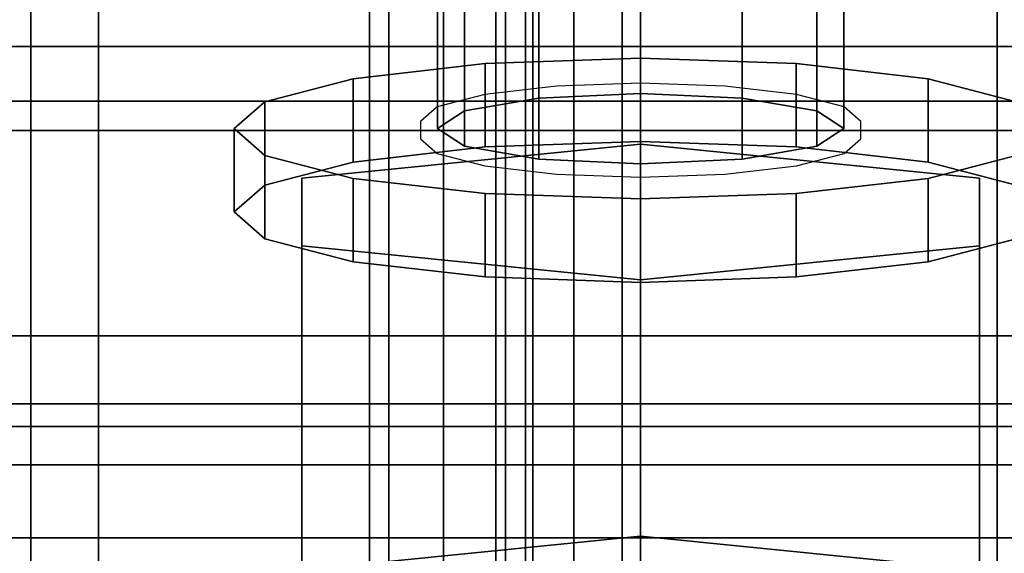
# Model space of a CAD drawing. Extents: x -48 to 48, y -49.6 to 48.
# Tile 29 of 256: x -2.6 to -0.8, y -36.8 to -35.8. Entities that reach past the tile are written whole.
import ezdxf

# ---------------------------------------------------------------- set-up
doc = ezdxf.new("R2010")
doc.units = 0

msp = doc.modelspace()

# ---------------------------------------------------------------- linework, layer by layer
at = {"layer": '10B4 [64]', "color": 1}
for points, invisible_edges in [([(12, -36.375, 92.5997), (-12, -36.375, 92.5997), (-12, -34.1491, 92.2084)], 12), ([(12, -36.375, 92.5997), (-12, -34.1491, 92.2084), (12, -34.1491, 92.2084)], 1), ([(12, -35.996, 93.485), (-12, -35.996, 93.485), (-12, -34.9356, 99.5175)], 12), ([(12, -35.996, 93.485), (-12, -34.9356, 99.5175), (12, -34.9356, 99.5175)], 1), ([(12, -34.99, 100.479), (-12, -34.99, 100.479), (-12, -36.375, 92.5997)], 12), ([(12, -34.99, 100.479), (-12, -36.375, 92.5997), (12, -36.375, 92.5997)], 1), ([(12, -35.7054, 92.9876), (-12, -35.7054, 92.9876), (-12, -35.841, 93.0643)], 12), ([(12, -35.7054, 92.9876), (-12, -35.841, 93.0643), (12, -35.841, 93.0643)], 1), ([(12, -35.841, 93.0643), (-12, -35.841, 93.0643), (-12, -35.9419, 93.183)], 12), ([(12, -35.841, 93.0643), (-12, -35.9419, 93.183), (12, -35.9419, 93.183)], 1), ([(12, -35.9419, 93.183), (-12, -35.9419, 93.183), (-12, -35.9957, 93.3292)], 12), ([(12, -35.9419, 93.183), (-12, -35.9957, 93.3292), (12, -35.9957, 93.3292)], 1), ([(12, -35.9957, 93.3292), (-12, -35.9957, 93.3292), (-12, -35.996, 93.485)], 12), ([(12, -35.9957, 93.3292), (-12, -35.996, 93.485), (12, -35.996, 93.485)], 1)]:
    msp.add_3dface(points, dxfattribs=dict(at, invisible_edges=invisible_edges))
at = {"layer": '10B4 [64]', "color": 0}
for points, invisible_edges in [([(-1.82476, -35.4314, 96.6855), (-1.6875, -35.936, 96.9136), (-1.6875, -35.4076, 96.8207)], 1), ([(-1.6875, -35.4076, 96.8207), (-1.5, -35.9273, 96.9631), (-1.5, -35.3989, 96.8702)], 1), ([(-1.6875, -35.4076, 96.8207), (-1.6875, -35.936, 96.9136), (-1.5, -35.9273, 96.9631)], 12), ([(-1.5, -35.3989, 96.8702), (-1.5, -35.9273, 96.9631), (-1.3125, -35.936, 96.9136)], 12), ([(-1.5, -35.3989, 96.8702), (-1.3125, -35.936, 96.9136), (-1.3125, -35.4076, 96.8207)], 1), ([(-1.3125, -35.4076, 96.8207), (-1.3125, -35.936, 96.9136), (-1.17524, -35.9598, 96.7784)], 12), ([(-1.3125, -35.4076, 96.8207), (-1.17524, -35.9598, 96.7784), (-1.17524, -35.4314, 96.6855)], 1), ([(-1.875, -35.4638, 96.5009), (-1.82476, -35.9598, 96.7784), (-1.82476, -35.4314, 96.6855)], 1), ([(-1.82476, -35.4314, 96.6855), (-1.82476, -35.9598, 96.7784), (-1.6875, -35.936, 96.9136)], 12), ([(-1.17524, -35.4314, 96.6855), (-1.17524, -35.9598, 96.7784), (-1.125, -35.9922, 96.5937)], 12), ([(-1.17524, -35.4314, 96.6855), (-1.125, -35.9922, 96.5937), (-1.125, -35.4638, 96.5009)], 1), ([(-1.82476, -35.4963, 96.3162), (-1.875, -35.9922, 96.5937), (-1.875, -35.4638, 96.5009)], 1), ([(-1.875, -35.4638, 96.5009), (-1.875, -35.9922, 96.5937), (-1.82476, -35.9598, 96.7784)], 12), ([(-1.125, -35.4638, 96.5009), (-1.125, -35.9922, 96.5937), (-1.17524, -36.0247, 96.4091)], 12), ([(-1.125, -35.4638, 96.5009), (-1.17524, -36.0247, 96.4091), (-1.17524, -35.4963, 96.3162)], 1), ([(-1.82476, -35.4963, 96.3162), (-1.82476, -36.0247, 96.4091), (-1.875, -35.9922, 96.5937)], 12), ([(-1.6875, -35.5201, 96.181), (-1.82476, -36.0247, 96.4091), (-1.82476, -35.4963, 96.3162)], 1), ([(-1.17524, -35.4963, 96.3162), (-1.17524, -36.0247, 96.4091), (-1.3125, -36.0485, 96.2739)], 12), ([(-1.17524, -35.4963, 96.3162), (-1.3125, -36.0485, 96.2739), (-1.3125, -35.5201, 96.181)], 1), ([(-1.6875, -35.5201, 96.181), (-1.6875, -36.0485, 96.2739), (-1.82476, -36.0247, 96.4091)], 12), ([(-1.5, -35.5288, 96.1315), (-1.6875, -36.0485, 96.2739), (-1.6875, -35.5201, 96.181)], 1), ([(-1.3125, -35.5201, 96.181), (-1.3125, -36.0485, 96.2739), (-1.5, -36.0572, 96.2244)], 12), ([(-1.3125, -35.5201, 96.181), (-1.5, -36.0572, 96.2244), (-1.5, -35.5288, 96.1315)], 1), ([(-1.5, -35.5288, 96.1315), (-1.5, -36.0572, 96.2244), (-1.6875, -36.0485, 96.2739)], 12), ([(-1.21299, -35.8723, 97.2762), (-1.78701, -35.8723, 97.2762), (-1.5, -35.8624, 97.3324)], 1), ([(-1.78701, -35.8723, 97.2762), (-1.5, -36.0163, 97.3595), (-1.5, -35.8624, 97.3324)], 1), ([(-1.5, -35.8624, 97.3324), (-1.5, -36.0163, 97.3595), (-1.21299, -36.0262, 97.3032)], 12), ([(-1.5, -35.8624, 97.3324), (-1.21299, -36.0262, 97.3032), (-1.21299, -35.8723, 97.2762)], 1), ([(-1.21299, -35.8723, 97.2762), (-2.19291, -36.0419, 96.3111), (-2.25, -35.9922, 96.5937)], 13), ([(-1.21299, -35.8723, 97.2762), (-2.25, -35.9922, 96.5937), (-2.19291, -35.9426, 96.8764)], 13), ([(-1.21299, -35.8723, 97.2762), (-2.03033, -36.0841, 96.0714), (-2.19291, -36.0419, 96.3111)], 13), ([(-1.21299, -35.8723, 97.2762), (-2.19291, -35.9426, 96.8764), (-2.03033, -35.9004, 97.1161)], 13), ([(-1.21299, -35.8723, 97.2762), (-1.78701, -36.1122, 95.9113), (-2.03033, -36.0841, 96.0714)], 13), ([(-1.21299, -35.8723, 97.2762), (-2.03033, -35.9004, 97.1161), (-1.78701, -35.8723, 97.2762)], 13), ([(-2.03033, -35.9004, 97.1161), (-1.78701, -36.0262, 97.3032), (-1.78701, -35.8723, 97.2762)], 1), ([(-1.21299, -35.8723, 97.2762), (-1.5, -36.1221, 95.8551), (-1.78701, -36.1122, 95.9113)], 13), ([(-1.78701, -35.8723, 97.2762), (-1.78701, -36.0262, 97.3032), (-1.5, -36.0163, 97.3595)], 12), ([(-1.21299, -35.8723, 97.2762), (-1.21299, -36.1122, 95.9113), (-1.5, -36.1221, 95.8551)], 13), ([(-1.21299, -35.8723, 97.2762), (-0.96967, -35.9004, 97.1161), (-0.80709, -35.9426, 96.8764)], 12), ([(-1.21299, -35.8723, 97.2762), (-0.80709, -35.9426, 96.8764), (-0.75, -35.9922, 96.5937)], 13), ([(-1.21299, -35.8723, 97.2762), (-0.75, -35.9922, 96.5937), (-0.80709, -36.0419, 96.3111)], 13), ([(-1.21299, -35.8723, 97.2762), (-0.80709, -36.0419, 96.3111), (-0.96967, -36.0841, 96.0714)], 13), ([(-1.21299, -35.8723, 97.2762), (-0.96967, -36.0841, 96.0714), (-1.21299, -36.1122, 95.9113)], 13), ([(-1.21299, -35.8723, 97.2762), (-1.21299, -36.0262, 97.3032), (-0.96967, -36.0543, 97.1431)], 12), ([(-1.21299, -35.8723, 97.2762), (-0.96967, -36.0543, 97.1431), (-0.96967, -35.9004, 97.1161)], 1), ([(-2.19291, -35.9426, 96.8764), (-2.03033, -36.0543, 97.1431), (-2.03033, -35.9004, 97.1161)], 1), ([(-2.03033, -35.9004, 97.1161), (-2.03033, -36.0543, 97.1431), (-1.78701, -36.0262, 97.3032)], 12), ([(-0.96967, -35.9004, 97.1161), (-0.96967, -36.0543, 97.1431), (-0.80709, -36.0964, 96.9035)], 12), ([(-0.96967, -35.9004, 97.1161), (-0.80709, -36.0964, 96.9035), (-0.80709, -35.9426, 96.8764)], 1), ([(-1.5, -35.9273, 96.9631), (-1.82476, -35.9598, 96.7784), (-1.875, -35.9922, 96.5937)], 13), ([(-1.5, -35.9273, 96.9631), (-1.875, -35.9922, 96.5937), (-1.82476, -36.0247, 96.4091)], 13), ([(-1.5, -35.9273, 96.9631), (-1.6875, -35.936, 96.9136), (-1.82476, -35.9598, 96.7784)], 12), ([(-1.5, -35.9273, 96.9631), (-1.82476, -36.0247, 96.4091), (-1.6875, -36.0485, 96.2739)], 13), ([(-1.5, -35.9273, 96.9631), (-1.6875, -36.0485, 96.2739), (-1.5, -36.0572, 96.2244)], 13), ([(-1.5, -35.9273, 96.9631), (-1.5, -36.0572, 96.2244), (-1.3125, -36.0485, 96.2739)], 13), ([(-1.5, -35.9273, 96.9631), (-1.3125, -36.0485, 96.2739), (-1.17524, -36.0247, 96.4091)], 13), ([(-1.5, -35.9273, 96.9631), (-1.17524, -36.0247, 96.4091), (-1.125, -35.9922, 96.5937)], 13), ([(-1.5, -35.9273, 96.9631), (-1.125, -35.9922, 96.5937), (-1.17524, -35.9598, 96.7784)], 13), ([(-1.5, -35.9273, 96.9631), (-1.17524, -35.9598, 96.7784), (-1.3125, -35.936, 96.9136)], 1), ([(-2.25, -35.9922, 96.5937), (-2.19291, -36.0964, 96.9035), (-2.19291, -35.9426, 96.8764)], 1), ([(-2.19291, -35.9426, 96.8764), (-2.19291, -36.0964, 96.9035), (-2.03033, -36.0543, 97.1431)], 12), ([(-2.19291, -36.0419, 96.3111), (-2.25, -36.1461, 96.6208), (-2.25, -35.9922, 96.5937)], 1), ([(-2.25, -35.9922, 96.5937), (-2.25, -36.1461, 96.6208), (-2.19291, -36.0964, 96.9035)], 12), ([(-1.5, -36.0163, 97.3595), (-2.19291, -36.0964, 96.9035), (-2.25, -36.1461, 96.6208)], 13), ([(-1.5, -36.0163, 97.3595), (-2.25, -36.1461, 96.6208), (-2.19291, -36.1958, 96.3381)], 13), ([(-1.5, -36.0163, 97.3595), (-2.03033, -36.0543, 97.1431), (-2.19291, -36.0964, 96.9035)], 13), ([(-1.5, -36.0163, 97.3595), (-2.19291, -36.1958, 96.3381), (-2.03033, -36.2379, 96.0985)], 13), ([(-1.5, -36.0212, 97.3316), (-1.5, -36.2711, 95.91), (-2.125, -36.2086, 96.2654)], 13), ([(-1.5, -36.0212, 97.3316), (-2.125, -36.2086, 96.2654), (-2.125, -36.0837, 96.9762)], 1), ([(-2.125, -36.0837, 96.9762), (-1.5, -36.7445, 97.4587), (-1.5, -36.0212, 97.3316)], 1), ([(-1.5, -36.0163, 97.3595), (-1.78701, -36.0262, 97.3032), (-2.03033, -36.0543, 97.1431)], 12), ([(-1.5, -36.0163, 97.3595), (-2.03033, -36.2379, 96.0985), (-1.78701, -36.2661, 95.9383)], 13), ([(-1.5, -36.0163, 97.3595), (-1.78701, -36.2661, 95.9383), (-1.5, -36.276, 95.8821)], 13), ([(-1.5, -36.0163, 97.3595), (-1.5, -36.276, 95.8821), (-1.21299, -36.2661, 95.9383)], 13), ([(-1.5, -36.0163, 97.3595), (-1.21299, -36.2661, 95.9383), (-0.96967, -36.2379, 96.0985)], 13), ([(-1.5, -36.0163, 97.3595), (-0.96967, -36.2379, 96.0985), (-0.80709, -36.1958, 96.3381)], 13), ([(-1.5, -36.0163, 97.3595), (-0.80709, -36.1958, 96.3381), (-0.75, -36.1461, 96.6208)], 13), ([(-1.5, -36.0163, 97.3595), (-0.75, -36.1461, 96.6208), (-0.80709, -36.0964, 96.9035)], 13), ([(-1.5, -36.0163, 97.3595), (-0.80709, -36.0964, 96.9035), (-0.96967, -36.0543, 97.1431)], 13), ([(-1.5, -36.0163, 97.3595), (-0.96967, -36.0543, 97.1431), (-1.21299, -36.0262, 97.3032)], 1), ([(-1.5, -36.0212, 97.3316), (-0.875, -36.0837, 96.9762), (-0.875, -36.2086, 96.2654)], 12), ([(-1.5, -36.0212, 97.3316), (-0.875, -36.2086, 96.2654), (-1.5, -36.2711, 95.91)], 13), ([(-1.5, -36.0212, 97.3316), (-1.5, -36.7445, 97.4587), (-0.875, -36.8069, 97.1033)], 12), ([(-1.5, -36.0212, 97.3316), (-0.875, -36.8069, 97.1033), (-0.875, -36.0837, 96.9762)], 1), ([(-2.19291, -36.0419, 96.3111), (-2.19291, -36.1958, 96.3381), (-2.25, -36.1461, 96.6208)], 12), ([(-2.03033, -36.0841, 96.0714), (-2.19291, -36.1958, 96.3381), (-2.19291, -36.0419, 96.3111)], 1), ([(-0.80709, -36.0419, 96.3111), (-0.80709, -36.1958, 96.3381), (-0.96967, -36.2379, 96.0985)], 12), ([(-0.80709, -36.0419, 96.3111), (-0.96967, -36.2379, 96.0985), (-0.96967, -36.0841, 96.0714)], 1), ([(-2.03033, -36.0841, 96.0714), (-2.03033, -36.2379, 96.0985), (-2.19291, -36.1958, 96.3381)], 12), ([(-2.125, -36.2086, 96.2654), (-2.125, -36.8069, 97.1033), (-2.125, -36.0837, 96.9762)], 1), ([(-2.125, -36.0837, 96.9762), (-2.125, -36.8069, 97.1033), (-1.5, -36.7445, 97.4587)], 12), ([(-1.78701, -36.1122, 95.9113), (-2.03033, -36.2379, 96.0985), (-2.03033, -36.0841, 96.0714)], 1), ([(-0.96967, -36.0841, 96.0714), (-0.96967, -36.2379, 96.0985), (-1.21299, -36.2661, 95.9383)], 12), ([(-0.96967, -36.0841, 96.0714), (-1.21299, -36.2661, 95.9383), (-1.21299, -36.1122, 95.9113)], 1), ([(-0.875, -36.0837, 96.9762), (-0.875, -36.8069, 97.1033), (-0.875, -36.9319, 96.3925)], 12), ([(-0.875, -36.0837, 96.9762), (-0.875, -36.9319, 96.3925), (-0.875, -36.2086, 96.2654)], 1), ([(-1.78701, -36.1122, 95.9113), (-1.78701, -36.2661, 95.9383), (-2.03033, -36.2379, 96.0985)], 12), ([(-1.5, -36.1221, 95.8551), (-1.78701, -36.2661, 95.9383), (-1.78701, -36.1122, 95.9113)], 1), ([(-1.21299, -36.1122, 95.9113), (-1.21299, -36.2661, 95.9383), (-1.5, -36.276, 95.8821)], 12), ([(-1.21299, -36.1122, 95.9113), (-1.5, -36.276, 95.8821), (-1.5, -36.1221, 95.8551)], 1), ([(-1.5, -36.1221, 95.8551), (-1.5, -36.276, 95.8821), (-1.78701, -36.2661, 95.9383)], 12), ([(-1.5, -36.2711, 95.91), (-2.125, -36.9319, 96.3925), (-2.125, -36.2086, 96.2654)], 1), ([(-2.125, -36.2086, 96.2654), (-2.125, -36.9319, 96.3925), (-2.125, -36.8069, 97.1033)], 12), ([(-0.875, -36.2086, 96.2654), (-0.875, -36.9319, 96.3925), (-1.5, -36.9944, 96.0371)], 12), ([(-0.875, -36.2086, 96.2654), (-1.5, -36.9944, 96.0371), (-1.5, -36.2711, 95.91)], 1), ([(-1.5, -36.2711, 95.91), (-1.5, -36.9944, 96.0371), (-2.125, -36.9319, 96.3925)], 12), ([(-2.125, -36.8069, 97.1033), (-0.875, -36.8069, 97.1033), (-1.5, -36.7445, 97.4587)], 1)]:
    msp.add_3dface(points, dxfattribs=dict(at, invisible_edges=invisible_edges))
at = {"layer": '11D1 [43]', "color": 1}
for points, invisible_edges in [([(-1.71233, -11.171, 12.782), (-1.534, -42.2041, 29.2888), (-1.534, -11.1543, 12.8134)], 1), ([(1.534, -11.1543, 12.8134), (-1.534, -11.1543, 12.8134), (-1.534, -42.2041, 29.2888)], 12), ([(1.534, -11.1543, 12.8134), (-1.534, -42.2041, 29.2888), (-0.25, -38.4499, 27.2967)], 15), ([(-1.86351, -11.2183, 12.6928), (-1.71233, -42.2208, 29.2574), (-1.71233, -11.171, 12.782)], 1), ([(-1.71233, -11.171, 12.782), (-1.71233, -42.2208, 29.2574), (-1.534, -42.2041, 29.2888)], 12), ([(-1.96453, -11.2892, 12.5592), (-1.86351, -42.2681, 29.1682), (-1.86351, -11.2183, 12.6928)], 1), ([(-1.86351, -11.2183, 12.6928), (-1.86351, -42.2681, 29.1682), (-1.71233, -42.2208, 29.2574)], 12), ([(-1.62317, -11.2719, 12.5919), (-1.62317, -42.3217, 29.0673), (-1.69876, -42.3453, 29.0227)], 12), ([(-1.62317, -11.2719, 12.5919), (-1.69876, -42.3453, 29.0227), (-1.69876, -11.2955, 12.5472)], 1), ([(-1.534, -11.2635, 12.6075), (-1.534, -42.3134, 29.0829), (-1.62317, -42.3217, 29.0673)], 12), ([(-1.534, -11.2635, 12.6075), (-1.62317, -42.3217, 29.0673), (-1.62317, -11.2719, 12.5919)], 1), ([(-0.25, -42.3134, 29.0829), (-1.534, -42.3134, 29.0829), (-1.534, -11.2635, 12.6075)], 12), ([(-1.534, -11.2635, 12.6075), (1.534, -11.2635, 12.6075), (1.534, -42.3134, 29.0829)], 12), ([(-1.534, -11.2635, 12.6075), (1.534, -42.3134, 29.0829), (0.25, -38.5591, 27.0909)], 15), ([(-1.534, -11.2635, 12.6075), (0.25, -38.5591, 27.0909), (0, -38.5591, 27.0909)], 13), ([(-1.534, -11.2635, 12.6075), (0, -38.5591, 27.0909), (-0.25, -38.5591, 27.0909)], 13), ([(-0.25, -42.3134, 29.0829), (-1.534, -11.2635, 12.6075), (-0.25, -38.5591, 27.0909)], 3), ([(-2, -11.3728, 12.4017), (-1.96453, -42.339, 29.0346), (-1.96453, -11.2892, 12.5592)], 1), ([(-1.96453, -11.2892, 12.5592), (-1.96453, -42.339, 29.0346), (-1.86351, -42.2681, 29.1682)], 12), ([(-1.69876, -11.2955, 12.5472), (-1.69876, -42.3453, 29.0227), (-1.74926, -42.3808, 28.9559)], 12), ([(-1.69876, -11.2955, 12.5472), (-1.74926, -42.3808, 28.9559), (-1.74926, -11.331, 12.4805)], 1), ([(-1.74926, -11.331, 12.4805), (-1.74926, -42.3808, 28.9559), (-1.767, -42.4226, 28.8771)], 12), ([(-1.74926, -11.331, 12.4805), (-1.767, -42.4226, 28.8771), (-1.767, -11.3728, 12.4017)], 1), ([(-2, -11.3728, 12.4017), (-2, -42.4226, 28.8771), (-1.96453, -42.339, 29.0346)], 12), ([(-2, -12.8108, 9.6916), (-2, -42.4226, 28.8771), (-2, -11.3728, 12.4017)], 1), ([(-1.767, -11.3728, 12.4017), (-1.767, -42.4226, 28.8771), (-1.767, -43.8606, 26.167)], 12), ([(-1.767, -11.3728, 12.4017), (-1.767, -43.8606, 26.167), (-1.767, -12.8108, 9.6916)], 1), ([(-2, -12.8108, 9.6916), (-2, -43.8606, 26.167), (-2, -42.4226, 28.8771)], 12), ([(-1.96453, -12.8944, 9.53407), (-2, -43.8606, 26.167), (-2, -12.8108, 9.6916)], 1), ([(-1.767, -12.8108, 9.6916), (-1.767, -43.8606, 26.167), (-1.74926, -43.9024, 26.0882)], 12), ([(-1.767, -12.8108, 9.6916), (-1.74926, -43.9024, 26.0882), (-1.74926, -12.8526, 9.61283)], 1), ([(-1.74926, -12.8526, 9.61283), (-1.74926, -43.9024, 26.0882), (-1.69876, -43.9378, 26.0215)], 12), ([(-1.74926, -12.8526, 9.61283), (-1.69876, -43.9378, 26.0215), (-1.69876, -12.888, 9.54606)], 1), ([(-1.69876, -12.888, 9.54606), (-1.69876, -43.9378, 26.0215), (-1.62317, -43.9615, 25.9769)], 12), ([(-1.69876, -12.888, 9.54606), (-1.62317, -43.9615, 25.9769), (-1.62317, -12.9117, 9.50144)], 1), ([(-1.96453, -12.8944, 9.53407), (-1.96453, -43.9442, 26.0095), (-2, -43.8606, 26.167)], 12), ([(-1.86351, -12.9652, 9.40052), (-1.96453, -43.9442, 26.0095), (-1.96453, -12.8944, 9.53407)], 1), ([(-1.62317, -12.9117, 9.50144), (-1.62317, -43.9615, 25.9769), (-1.534, -43.9698, 25.9612)], 12), ([(-1.62317, -12.9117, 9.50144), (-1.534, -43.9698, 25.9612), (-1.534, -12.92, 9.48578)], 1), ([(1.534, -12.92, 9.48578), (-1.534, -12.92, 9.48578), (-1.534, -43.9698, 25.9612)], 12), ([(1.534, -12.92, 9.48578), (-1.534, -43.9698, 25.9612), (-0.25, -40.2156, 23.9691)], 15), ([(-1.86351, -12.9652, 9.40052), (-1.86351, -44.015, 25.8759), (-1.96453, -43.9442, 26.0095)], 12), ([(-1.71233, -13.0126, 9.31129), (-1.86351, -44.015, 25.8759), (-1.86351, -12.9652, 9.40052)], 1), ([(-1.71233, -13.0126, 9.31129), (-1.71233, -44.0624, 25.7867), (-1.86351, -44.015, 25.8759)], 12), ([(-1.534, -13.0292, 9.27995), (-1.71233, -44.0624, 25.7867), (-1.71233, -13.0126, 9.31129)], 1), ([(-1.534, -13.0292, 9.27995), (-1.534, -44.079, 25.7554), (-1.71233, -44.0624, 25.7867)], 12), ([(-0.25, -44.079, 25.7554), (-1.534, -44.079, 25.7554), (-1.534, -13.0292, 9.27995)], 12), ([(-1.534, -13.0292, 9.27995), (1.534, -13.0292, 9.27995), (1.534, -44.079, 25.7554)], 12), ([(-1.534, -13.0292, 9.27995), (1.534, -44.079, 25.7554), (0.25, -40.3248, 23.7633)], 15), ([(-1.534, -13.0292, 9.27995), (0.25, -40.3248, 23.7633), (0, -40.3248, 23.7633)], 13), ([(-1.534, -13.0292, 9.27995), (0, -40.3248, 23.7633), (-0.25, -40.3248, 23.7633)], 13), ([(-0.25, -44.079, 25.7554), (-1.534, -13.0292, 9.27995), (-0.25, -40.3248, 23.7633)], 3)]:
    msp.add_3dface(points, dxfattribs=dict(at, invisible_edges=invisible_edges))
at = {"layer": '13T1 [63]', "color": 1}
for points, invisible_edges in [([(-0.5975, -5.365, 86.7426), (-0.5975, -47.9489, 94.228), (-3.25, -47.9489, 94.228)], 12), ([(-0.5975, -5.365, 86.7426), (-3.25, -47.9489, 94.228), (-3.25, -5.365, 86.7426)], 1), ([(-3.25, -5.365, 87.1487), (-3.25, -47.8797, 94.622), (3.25, -47.8797, 94.622)], 12), ([(-3.25, -5.365, 87.1487), (3.25, -47.8797, 94.622), (3.25, -5.365, 87.1487)], 1), ([(-2.625, -6.375, 61.121), (-2.625, -48, 61.121), (-0.5975, -48, 61.121)], 12), ([(-2.625, -6.375, 61.121), (-0.5975, -48, 61.121), (-0.5975, -6.375, 61.121)], 1), ([(-2.625, -6.375, 60.791), (-2.625, -48, 60.791), (-2.625, -48, 61.121)], 12), ([(-2.625, -6.375, 60.791), (-2.625, -48, 61.121), (-2.625, -6.375, 61.121)], 1), ([(2.625, -6.375, 60.791), (2.625, -48, 60.791), (-2.625, -48, 60.791)], 12), ([(2.625, -6.375, 60.791), (-2.625, -48, 60.791), (-2.625, -6.375, 60.791)], 1), ([(-3.125, -34.9961, 64.9732), (-3.125, -47.4042, 78.3572), (-0.125, -47.4042, 78.3572)], 12), ([(-3.125, -34.9961, 64.9732), (-0.125, -47.4042, 78.3572), (-0.125, -34.9961, 64.9732)], 1), ([(-0.75, -35.1795, 64.8033), (-0.75, -47.5875, 78.1872), (-3.125, -47.5875, 78.1872)], 12), ([(-0.75, -35.1795, 64.8033), (-3.125, -47.5875, 78.1872), (-3.125, -35.1795, 64.8033)], 1), ([(-3, -35.3362, 98.5091), (3, -35.3362, 98.5091), (3, -36.375, 92.5997)], 12), ([(-3, -35.3362, 98.5091), (3, -36.375, 92.5997), (-3, -36.375, 92.5997)], 1), ([(-3, -36.5421, 93.454), (3, -36.5421, 93.454), (3, -35.644, 98.5632)], 12), ([(-3, -36.5421, 93.454), (3, -35.644, 98.5632), (-3, -35.644, 98.5632)], 1), ([(-3, -36.375, 92.5997), (3, -36.375, 92.5997), (3, -39.8221, 93.2056)], 12), ([(-3, -36.375, 92.5997), (3, -39.8221, 93.2056), (-3, -39.8221, 93.2056)], 1), ([(-3, -36.6127, 93.2722), (3, -36.6127, 93.2722), (3, -36.5421, 93.454)], 12), ([(-3, -36.6127, 93.2722), (3, -36.5421, 93.454), (-3, -36.5421, 93.454)], 1), ([(-3, -36.7476, 93.1312), (3, -36.7476, 93.1312), (3, -36.6127, 93.2722)], 12), ([(-3, -36.7476, 93.1312), (3, -36.6127, 93.2722), (-3, -36.6127, 93.2722)], 1), ([(-3, -36.9261, 93.0525), (3, -36.9261, 93.0525), (3, -36.7476, 93.1312)], 12), ([(-3, -36.9261, 93.0525), (3, -36.7476, 93.1312), (-3, -36.7476, 93.1312)], 1)]:
    msp.add_3dface(points, dxfattribs=dict(at, invisible_edges=invisible_edges))
at = {"layer": '13T1 [63]', "color": 6}
for points, invisible_edges in [([(-1.90625, -36.0114, 96.5019), (-1.34453, -35.914, 97.0563), (-1.5, -35.9086, 97.0867)], 13), ([(-1.90625, -36.0114, 96.5019), (-1.5, -35.9086, 97.0867), (-1.65547, -35.914, 97.0563)], 13), ([(-1.90625, -36.0114, 96.5019), (-1.21274, -35.9292, 96.9695), (-1.34453, -35.914, 97.0563)], 13), ([(-1.90625, -36.0114, 96.5019), (-1.65547, -35.914, 97.0563), (-1.78726, -35.9292, 96.9695)], 13), ([(-1.90625, -36.0114, 96.5019), (-1.12467, -35.9521, 96.8397), (-1.21274, -35.9292, 96.9695)], 13), ([(-1.90625, -36.0114, 96.5019), (-1.78726, -35.9292, 96.9695), (-1.87533, -35.9521, 96.8397)], 13), ([(-1.90625, -36.0114, 96.5019), (-1.09375, -35.979, 96.6866), (-1.12467, -35.9521, 96.8397)], 13), ([(-1.90625, -36.0114, 96.5019), (-1.87533, -35.9521, 96.8397), (-1.90625, -35.979, 96.6866)], 1), ([(-1.90625, -36.0114, 96.5019), (-1.09375, -36.0114, 96.5019), (-1.09375, -35.979, 96.6866)], 13), ([(-1.90625, -36.0114, 96.5019), (-1.87533, -36.0383, 96.3488), (-1.78726, -36.0612, 96.219)], 12), ([(-1.90625, -36.0114, 96.5019), (-1.78726, -36.0612, 96.219), (-1.65547, -36.0764, 96.1323)], 13), ([(-1.90625, -36.0114, 96.5019), (-1.65547, -36.0764, 96.1323), (-1.5, -36.0818, 96.1018)], 13), ([(-1.90625, -36.0114, 96.5019), (-1.5, -36.0818, 96.1018), (-1.34453, -36.0764, 96.1323)], 13), ([(-1.90625, -36.0114, 96.5019), (-1.34453, -36.0764, 96.1323), (-1.21274, -36.0612, 96.219)], 13), ([(-1.90625, -36.0114, 96.5019), (-1.21274, -36.0612, 96.219), (-1.12467, -36.0383, 96.3488)], 13), ([(-1.90625, -36.0114, 96.5019), (-1.12467, -36.0383, 96.3488), (-1.09375, -36.0114, 96.5019)], 13)]:
    msp.add_3dface(points, dxfattribs=dict(at, invisible_edges=invisible_edges))
at = {"layer": '4B1 [39]', "color": 0}
for points, invisible_edges in [([(3, -18, 46.5), (-3, -18, 46.5), (-3, -36.5, 46.5)], 12), ([(3, -18, 46.5), (-3, -36.5, 46.5), (3, -36.5, 46.5)], 1), ([(3, -36.5, 46), (-3, -36.5, 46), (-3, -18, 46)], 12), ([(3, -36.5, 46), (-3, -18, 46), (3, -18, 46)], 1), ([(3, -18, 30.1), (-3, -18, 30.1), (-3, -36.5, 30.1)], 12), ([(3, -18, 30.1), (-3, -36.5, 30.1), (3, -36.5, 30.1)], 1), ([(3, -36.5, 29.6), (-3, -36.5, 29.6), (-3, -18, 29.6)], 12), ([(3, -36.5, 29.6), (-3, -18, 29.6), (3, -18, 29.6)], 1), ([(-3, -36.5, 46.5), (-3, -36.5, 46), (3, -36.5, 46)], 12), ([(-3, -36.5, 46.5), (3, -36.5, 46), (3, -36.5, 46.5)], 1), ([(-3, -36.5, 30.1), (-3, -36.5, 29.6), (3, -36.5, 29.6)], 12), ([(-3, -36.5, 30.1), (3, -36.5, 29.6), (3, -36.5, 30.1)], 1)]:
    msp.add_3dface(points, dxfattribs=dict(at, invisible_edges=invisible_edges))
at = {"layer": '4B2 [26]', "color": 1}
for points, invisible_edges in [([(-0.8425, -27.5, 45.57), (-0.8425, -48, 45.57), (-3.495, -48, 45.57)], 12), ([(-0.8425, -27.5, 45.57), (-3.495, -48, 45.57), (-3.495, -27.5, 45.57)], 1), ([(-3.495, -27.5, 30.53), (-3.495, -48, 30.53), (-0.8425, -48, 30.53)], 12), ([(-3.495, -27.5, 30.53), (-0.8425, -48, 30.53), (-0.8425, -27.5, 30.53)], 1), ([(3.495, -27.5, 30.1), (3.495, -48, 30.1), (-3.495, -48, 30.1)], 12), ([(3.495, -27.5, 30.1), (-3.495, -48, 30.1), (-3.495, -27.5, 30.1)], 1), ([(-3.495, -27.5, 46), (-3.495, -48, 46), (3.495, -48, 46)], 12), ([(-3.495, -27.5, 46), (3.495, -48, 46), (3.495, -27.5, 46)], 1), ([(-0.576535, -27.5, 45.5171), (-0.576535, -48, 45.5171), (-0.8425, -48, 45.57)], 12), ([(-0.576535, -27.5, 45.5171), (-0.8425, -48, 45.57), (-0.8425, -27.5, 45.57)], 1), ([(-0.8425, -27.5, 30.53), (-0.8425, -48, 30.53), (-0.576535, -48, 30.5829)], 12), ([(-0.8425, -27.5, 30.53), (-0.576535, -48, 30.5829), (-0.576535, -27.5, 30.5829)], 1)]:
    msp.add_3dface(points, dxfattribs=dict(at, invisible_edges=invisible_edges))
at = {"layer": 'M_58 [69]', "color": 0}
for points, invisible_edges in [([(-2.5, -39.6731, 101.435), (-2.5, -16.0355, 97.2803), (-3.5, -15.7066, 99.1516)], 12), ([(-2.5, -39.6731, 101.435), (-3.5, -15.7066, 99.1516), (-3.5, -39.3442, 103.307)], 1), ([(2.5, -39.6731, 101.435), (2.5, -16.0355, 97.2803), (-2.5, -16.0355, 97.2803)], 12), ([(2.5, -39.6731, 101.435), (-2.5, -16.0355, 97.2803), (-2.5, -39.6731, 101.435)], 1), ([(-2.66564, -39.6904, 101.337), (-2.66564, -16.0528, 97.1818), (2.66564, -16.0528, 97.1818)], 12), ([(-2.66564, -39.6904, 101.337), (2.66564, -16.0528, 97.1818), (2.66564, -39.6904, 101.337)], 1)]:
    msp.add_3dface(points, dxfattribs=dict(at, invisible_edges=invisible_edges))

doc.saveas('drawing.dxf')
